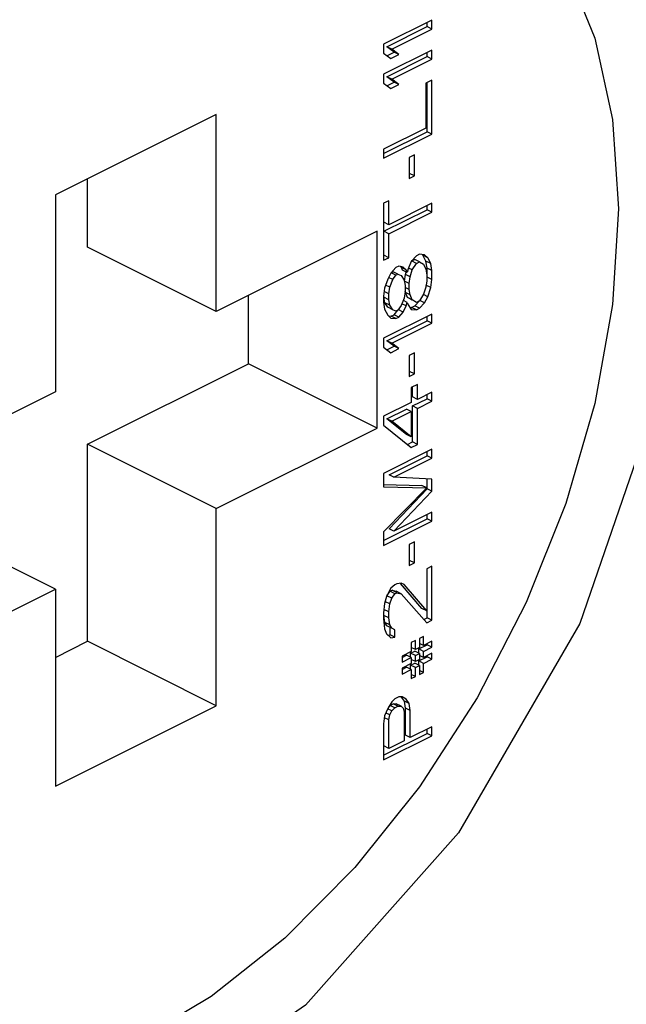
# Paper-space layout '005_EXP_CORICANT_PE_DRAWING_3_1' of a CAD drawing. Header units: millimetres. Extents: x 6 to 413, y 7 to 290.
# Tile 36 of 228: x 213.35 to 213.83, y 54.173 to 54.952. Entities that reach past the tile are written whole.
import ezdxf

# ---------------------------------------------------------------- set-up
doc = ezdxf.new("R2010")
doc.units = ezdxf.units.MM
doc.header["$LTSCALE"] = 23.1
doc.layers.add('124100000115A_M4_18T_L11_D_BL25', color=7, linetype='CONTINUOUS')
doc.layers.add('FAN_TRAY_L_R_MP_BL13', color=7, linetype='CONTINUOUS')

# ---------------------------------------------------------------- blocks, each defined once
blk = doc.blocks.new('FAN_TRAY_L_R_MP_BL13', base_point=(211.5998, 55.81422))
at = {"layer": 'FAN_TRAY_L_R_MP_BL13', "color": 3, "linetype": 'Continuous'}
for points in [[(213.8765, 54.82847), (213.85524, 54.65346), (213.79355, 54.47432), (213.69746, 54.30859)], [(213.69746, 54.30859), (213.57638, 54.1725), (213.44217, 54.07935), (213.30795, 54.03828)]]:
    blk.add_lwpolyline(points, dxfattribs=at)
blk = doc.blocks.new('124100000115A_M4_18T_L11_D_BL25', base_point=(213.44217, 54.6113))
at = {"layer": '124100000115A_M4_18T_L11_D_BL25', "color": 7, "linetype": 'Continuous'}
for p, q in [((213.67636, 54.95162), (213.63818, 54.93253)), ((213.64086, 54.93056), (213.67254, 54.94641)), ((213.67254, 54.94641), (213.67254, 54.94971)), ((213.67636, 54.9445), (213.67254, 54.94641)), ((213.67636, 54.9445), (213.67636, 54.95162)), ((213.64468, 54.92866), (213.67636, 54.9445)), ((213.63818, 54.93253), (213.63818, 54.92541)), ((213.64468, 54.92866), (213.64086, 54.93056)), ((213.64654, 54.92629), (213.64086, 54.93056)), ((213.67636, 54.92788), (213.63818, 54.90879)), ((213.63818, 54.92541), (213.64386, 54.92113)), ((213.64081, 54.92342), (213.64654, 54.92629)), ((213.64086, 54.90683), (213.67254, 54.92267)), ((213.64386, 54.92113), (213.65036, 54.92438)), ((213.65036, 54.92438), (213.64468, 54.92866)), ((213.65036, 54.92438), (213.64654, 54.92629)), ((213.67254, 54.92267), (213.67254, 54.92597)), ((213.67636, 54.92076), (213.67254, 54.92267)), ((213.67636, 54.92076), (213.67636, 54.92788)), ((213.64468, 54.90492), (213.67636, 54.92076)), ((213.63818, 54.90879), (213.63818, 54.90167)), ((213.64468, 54.90492), (213.64086, 54.90683)), ((213.64654, 54.90255), (213.64086, 54.90683)), ((213.63818, 54.90167), (213.64386, 54.89739)), ((213.64081, 54.89968), (213.64654, 54.90255)), ((213.64386, 54.89739), (213.65036, 54.90064)), ((213.65036, 54.90064), (213.64468, 54.90492)), ((213.65036, 54.90064), (213.64654, 54.90255)), ((213.67636, 54.90414), (213.67149, 54.9017)), ((213.67149, 54.9017), (213.67149, 54.8661)), ((213.67254, 54.86332), (213.67254, 54.90223)), ((213.67636, 54.86141), (213.67636, 54.90414)), ((213.50581, 54.87695), (213.37853, 54.81331)), ((213.50581, 54.72106), (213.50581, 54.87695)), ((213.67149, 54.8661), (213.63818, 54.84944)), ((213.63818, 54.84614), (213.67254, 54.86332)), ((213.63818, 54.84232), (213.67636, 54.86141)), ((213.67636, 54.86141), (213.67254, 54.86332)), ((213.63818, 54.84944), (213.63818, 54.84232)), ((213.66255, 54.84501), (213.65849, 54.84298)), ((213.66255, 54.82839), (213.66255, 54.84501)), ((213.65849, 54.84298), (213.65849, 54.82636)), ((213.65873, 54.8303), (213.65873, 54.84298)), ((213.66255, 54.82839), (213.65873, 54.8303)), ((213.40398, 54.77197), (213.40398, 54.82603)), ((213.65849, 54.82636), (213.66255, 54.82839)), ((213.37853, 54.81331), (213.37853, 54.65742)), ((213.64224, 54.80874), (213.63818, 54.80671)), ((213.63818, 54.80671), (213.63818, 54.76161)), ((213.63842, 54.79166), (213.63842, 54.80671)), ((213.64224, 54.78975), (213.64224, 54.80874)), ((213.67636, 54.80681), (213.64224, 54.78975)), ((213.67636, 54.79969), (213.67636, 54.80681)), ((213.63842, 54.78454), (213.67254, 54.8016)), ((213.64224, 54.78263), (213.67636, 54.79969)), ((213.67254, 54.8016), (213.67254, 54.8049)), ((213.67636, 54.79969), (213.67254, 54.8016)), ((213.64224, 54.78975), (213.63842, 54.79166)), ((213.63308, 54.7847), (213.50581, 54.72106)), ((213.63308, 54.62882), (213.63308, 54.7847)), ((213.64224, 54.78263), (213.63842, 54.78454)), ((213.63842, 54.76555), (213.63842, 54.78454)), ((213.64224, 54.76364), (213.64224, 54.78263)), ((213.50581, 54.72106), (213.40398, 54.77197)), ((213.63818, 54.76161), (213.64224, 54.76364)), ((213.64224, 54.76364), (213.63842, 54.76555)), ((213.66011, 54.76071), (213.65767, 54.75474)), ((213.66417, 54.76511), (213.66011, 54.76071)), ((213.66035, 54.76109), (213.66279, 54.7623)), ((213.66417, 54.75918), (213.66035, 54.76109)), ((213.66092, 54.75399), (213.66417, 54.75918)), ((213.66661, 54.7604), (213.66279, 54.7623)), ((213.66661, 54.76633), (213.66417, 54.76511)), ((213.66417, 54.75918), (213.66661, 54.7604)), ((213.67067, 54.76599), (213.66661, 54.76633)), ((213.66661, 54.7604), (213.66986, 54.75846)), ((213.66929, 54.76555), (213.66866, 54.76616)), ((213.67311, 54.76365), (213.66929, 54.76555)), ((213.67173, 54.76084), (213.66929, 54.76555)), ((213.67311, 54.76365), (213.67067, 54.76599)), ((213.67555, 54.75893), (213.67173, 54.76084)), ((213.67254, 54.75531), (213.67173, 54.76084)), ((213.67555, 54.75893), (213.67311, 54.76365)), ((213.67636, 54.7534), (213.67555, 54.75893)), ((213.64386, 54.7514), (213.64143, 54.74662)), ((213.64792, 54.7558), (213.64386, 54.7514)), ((213.64411, 54.75178), (213.64573, 54.75259)), ((213.64792, 54.74987), (213.64411, 54.75178)), ((213.64955, 54.75068), (213.64573, 54.75259)), ((213.65036, 54.75702), (213.64792, 54.7558)), ((213.65361, 54.75627), (213.65036, 54.75702)), ((213.65223, 54.75584), (213.6512, 54.75683)), ((213.65605, 54.75393), (213.65223, 54.75584)), ((213.65304, 54.75387), (213.65223, 54.75584)), ((213.65686, 54.75196), (213.65304, 54.75387)), ((213.65605, 54.75393), (213.65361, 54.75627)), ((213.65548, 54.75034), (213.65603, 54.7522)), ((213.65686, 54.75196), (213.65605, 54.75393)), ((213.65767, 54.75474), (213.65686, 54.75196)), ((213.66092, 54.75399), (213.65802, 54.75544)), ((213.6593, 54.74843), (213.66092, 54.75399)), ((213.66986, 54.75846), (213.67149, 54.75452)), ((213.67149, 54.75452), (213.6723, 54.75018)), ((213.67636, 54.7534), (213.67254, 54.75531)), ((213.67254, 54.74819), (213.67254, 54.75531)), ((213.67636, 54.74628), (213.67636, 54.7534)), ((213.64143, 54.74662), (213.63899, 54.73946)), ((213.64549, 54.74627), (213.6421, 54.74797)), ((213.64305, 54.74031), (213.64549, 54.74627)), ((213.64549, 54.74627), (213.64792, 54.74987)), ((213.64792, 54.74987), (213.64955, 54.75068)), ((213.64955, 54.75068), (213.65199, 54.74952)), ((213.65199, 54.74952), (213.65442, 54.74599)), ((213.65442, 54.74599), (213.65524, 54.74165)), ((213.65467, 54.74519), (213.65548, 54.75034)), ((213.65849, 54.74328), (213.65467, 54.74519)), ((213.6593, 54.74843), (213.65548, 54.75034)), ((213.65849, 54.74328), (213.6593, 54.74843)), ((213.65849, 54.73853), (213.65849, 54.74328)), ((213.6723, 54.74544), (213.67149, 54.74028)), ((213.6723, 54.75018), (213.6723, 54.74544)), ((213.67636, 54.74628), (213.67254, 54.74819)), ((213.67555, 54.73994), (213.67636, 54.74628)), ((213.63899, 54.73946), (213.63818, 54.73312)), ((213.64224, 54.73515), (213.63867, 54.73694)), ((213.64305, 54.74031), (213.63983, 54.74192)), ((213.64224, 54.73515), (213.64305, 54.74031)), ((213.65524, 54.7369), (213.65442, 54.73175)), ((213.65524, 54.74165), (213.65524, 54.7369)), ((213.65849, 54.73853), (213.65524, 54.74015)), ((213.65548, 54.7361), (213.65533, 54.73692)), ((213.6593, 54.73419), (213.65548, 54.7361)), ((213.65711, 54.73216), (213.65548, 54.7361)), ((213.6593, 54.73419), (213.65849, 54.73853)), ((213.67149, 54.74028), (213.66986, 54.73472)), ((213.67555, 54.73994), (213.67173, 54.74185)), ((213.67311, 54.73278), (213.67555, 54.73994)), ((213.53126, 54.67973), (213.53126, 54.73379)), ((213.63818, 54.73312), (213.63818, 54.72837)), ((213.63818, 54.72837), (213.63899, 54.72285)), ((213.63842, 54.73231), (213.63842, 54.73312)), ((213.64224, 54.73041), (213.63842, 54.73231)), ((213.63923, 54.72797), (213.63842, 54.73231)), ((213.64305, 54.72606), (213.63923, 54.72797)), ((213.64167, 54.72444), (213.63923, 54.72797)), ((213.64224, 54.73041), (213.64224, 54.73515)), ((213.64305, 54.72606), (213.64224, 54.73041)), ((213.65442, 54.73175), (213.65199, 54.72578)), ((213.65686, 54.72822), (213.65394, 54.72968)), ((213.65605, 54.72544), (213.65686, 54.72822)), ((213.65686, 54.72822), (213.65767, 54.72625)), ((213.66092, 54.73025), (213.65711, 54.73216)), ((213.66035, 54.73023), (213.65866, 54.73124)), ((213.66092, 54.73025), (213.6593, 54.73419)), ((213.6608, 54.73), (213.66035, 54.73023)), ((213.66417, 54.72832), (213.66092, 54.73025)), ((213.66279, 54.72551), (213.66655, 54.72959)), ((213.66661, 54.72954), (213.66417, 54.72832)), ((213.66986, 54.73472), (213.66661, 54.72954)), ((213.66661, 54.7236), (213.67067, 54.72801)), ((213.67067, 54.72801), (213.66685, 54.72991)), ((213.67311, 54.73278), (213.66974, 54.73447)), ((213.67067, 54.72801), (213.67311, 54.73278)), ((213.63899, 54.72285), (213.64143, 54.71813)), ((213.64549, 54.72253), (213.64167, 54.72444)), ((213.64549, 54.72253), (213.64305, 54.72606)), ((213.64792, 54.72138), (213.64549, 54.72253)), ((213.64654, 54.71857), (213.64951, 54.72222)), ((213.64955, 54.72219), (213.64792, 54.72138)), ((213.65199, 54.72578), (213.64955, 54.72219)), ((213.65361, 54.72066), (213.64979, 54.72257)), ((213.65036, 54.71666), (213.65361, 54.72066)), ((213.65605, 54.72544), (213.65266, 54.72713)), ((213.65361, 54.72066), (213.65605, 54.72544)), ((213.65767, 54.72625), (213.66011, 54.72272)), ((213.65895, 54.72441), (213.66035, 54.72429)), ((213.66011, 54.72272), (213.66417, 54.72238)), ((213.66035, 54.72429), (213.66279, 54.72551)), ((213.66417, 54.72238), (213.66035, 54.72429)), ((213.66661, 54.7236), (213.66279, 54.72551)), ((213.66417, 54.72238), (213.66661, 54.7236)), ((213.67636, 54.71898), (213.63818, 54.69989)), ((213.64086, 54.69792), (213.67254, 54.71377)), ((213.64143, 54.71813), (213.64386, 54.71579)), ((213.64205, 54.71753), (213.64411, 54.71735)), ((213.64386, 54.71579), (213.64792, 54.71544)), ((213.64411, 54.71735), (213.64654, 54.71857)), ((213.64792, 54.71544), (213.64411, 54.71735)), ((213.64468, 54.69602), (213.67636, 54.71186)), ((213.65036, 54.71666), (213.64654, 54.71857)), ((213.64792, 54.71544), (213.65036, 54.71666)), ((213.67254, 54.71377), (213.67254, 54.71707)), ((213.67636, 54.71186), (213.67254, 54.71377)), ((213.67636, 54.71186), (213.67636, 54.71898)), ((213.63818, 54.69989), (213.63818, 54.69277)), ((213.64468, 54.69602), (213.64086, 54.69792)), ((213.64654, 54.69365), (213.64086, 54.69792)), ((213.63818, 54.69277), (213.64386, 54.68849)), ((213.64081, 54.69078), (213.64654, 54.69365)), ((213.64386, 54.68849), (213.65036, 54.69174)), ((213.65036, 54.69174), (213.64468, 54.69602)), ((213.65036, 54.69174), (213.64654, 54.69365)), ((213.66255, 54.68834), (213.65849, 54.6863)), ((213.65849, 54.6863), (213.65849, 54.66969)), ((213.65873, 54.67363), (213.65873, 54.6863)), ((213.66255, 54.67172), (213.66255, 54.68834)), ((213.40398, 54.61609), (213.53126, 54.67973)), ((213.63308, 54.62882), (213.53126, 54.67973)), ((213.66255, 54.67172), (213.65873, 54.67363)), ((213.65849, 54.66969), (213.66255, 54.67172)), ((213.37853, 54.65742), (213.25125, 54.59378)), ((213.66499, 54.66344), (213.66011, 54.661)), ((213.66011, 54.661), (213.66011, 54.64913)), ((213.66117, 54.65348), (213.66117, 54.66153)), ((213.66499, 54.65157), (213.66499, 54.66344)), ((213.66499, 54.65157), (213.66117, 54.65348)), ((213.66117, 54.64636), (213.67254, 54.65205)), ((213.67636, 54.65726), (213.66499, 54.65157)), ((213.66499, 54.64445), (213.67636, 54.65014)), ((213.67254, 54.65205), (213.67254, 54.65535)), ((213.67636, 54.65014), (213.67254, 54.65205)), ((213.67636, 54.65014), (213.67636, 54.65726)), ((213.66011, 54.64913), (213.63818, 54.63817)), ((213.64086, 54.6362), (213.65629, 54.64392)), ((213.64468, 54.63429), (213.66011, 54.64201)), ((213.66011, 54.64201), (213.65629, 54.64392)), ((213.66011, 54.64201), (213.66011, 54.62183)), ((213.66499, 54.64445), (213.66117, 54.64636)), ((213.66117, 54.61787), (213.66117, 54.64636)), ((213.66499, 54.61596), (213.66499, 54.64445)), ((213.63818, 54.63817), (213.63818, 54.63105)), ((213.64468, 54.63429), (213.64086, 54.6362)), ((213.65629, 54.62374), (213.64086, 54.6362)), ((213.66011, 54.62183), (213.64468, 54.63429)), ((213.50581, 54.56518), (213.63308, 54.62882)), ((213.63818, 54.63105), (213.66011, 54.61353)), ((213.66011, 54.62183), (213.65629, 54.62374)), ((213.50581, 54.56518), (213.40398, 54.61609)), ((213.40398, 54.4602), (213.40398, 54.61609)), ((213.67636, 54.61216), (213.63818, 54.59306)), ((213.65717, 54.61587), (213.66117, 54.61787)), ((213.66011, 54.61353), (213.66499, 54.61596)), ((213.66499, 54.61596), (213.66117, 54.61787)), ((213.67636, 54.60503), (213.67636, 54.61216)), ((213.64248, 54.59191), (213.67254, 54.60694)), ((213.6463, 54.59), (213.67636, 54.60503)), ((213.67254, 54.60694), (213.67254, 54.61025)), ((213.67636, 54.60503), (213.67254, 54.60694)), ((213.63818, 54.59306), (213.63818, 54.58238)), ((213.6463, 54.59), (213.64248, 54.59191)), ((213.67636, 54.58842), (213.6463, 54.59)), ((213.67254, 54.58083), (213.67254, 54.58862)), ((213.67636, 54.57892), (213.67636, 54.58842)), ((213.63818, 54.58238), (213.6723, 54.58164)), ((213.6723, 54.58164), (213.63818, 54.54677)), ((213.63822, 54.58421), (213.66848, 54.58355)), ((213.64248, 54.54918), (213.67254, 54.58083)), ((213.6723, 54.58164), (213.66848, 54.58355)), ((213.67636, 54.57892), (213.67254, 54.58083)), ((213.6463, 54.54727), (213.67636, 54.57892)), ((213.50581, 54.40929), (213.50581, 54.56518)), ((213.63818, 54.53991), (213.67254, 54.55709)), ((213.67636, 54.5623), (213.6463, 54.54727)), ((213.67254, 54.55709), (213.67254, 54.56039)), ((213.67636, 54.55518), (213.67254, 54.55709)), ((213.67636, 54.55518), (213.67636, 54.5623)), ((213.37853, 54.50154), (213.2767, 54.55245)), ((213.63818, 54.53609), (213.67636, 54.55518)), ((213.6463, 54.54727), (213.64248, 54.54918)), ((213.63818, 54.54677), (213.63818, 54.53609)), ((213.66255, 54.53878), (213.65849, 54.53675)), ((213.65849, 54.53675), (213.65849, 54.52013)), ((213.65873, 54.52407), (213.65873, 54.53675)), ((213.66255, 54.52216), (213.66255, 54.53878)), ((213.65849, 54.52013), (213.66255, 54.52216)), ((213.66255, 54.52216), (213.65873, 54.52407)), ((213.67636, 54.51957), (213.6723, 54.51754)), ((213.6723, 54.51754), (213.6723, 54.48431)), ((213.67254, 54.47875), (213.67254, 54.51754)), ((213.67636, 54.47684), (213.67636, 54.51957)), ((213.64386, 54.50214), (213.64061, 54.49577)), ((213.64711, 54.50495), (213.64386, 54.50214)), ((213.64874, 54.50576), (213.64711, 54.50495)), ((213.65199, 54.5062), (213.64874, 54.50576)), ((213.66848, 54.48622), (213.65157, 54.50584)), ((213.65442, 54.50505), (213.65199, 54.5062)), ((213.6723, 54.48431), (213.65442, 54.50505)), ((213.25125, 54.4379), (213.37853, 54.50154)), ((213.37853, 54.50154), (213.37853, 54.34565)), ((213.64061, 54.49577), (213.63899, 54.49021)), ((213.64086, 54.49615), (213.64329, 54.49974)), ((213.64468, 54.49424), (213.64086, 54.49615)), ((213.64305, 54.48986), (213.64468, 54.49424)), ((213.64329, 54.49974), (213.64492, 54.50055)), ((213.64711, 54.49783), (213.64329, 54.49974)), ((213.64468, 54.49424), (213.64711, 54.49783)), ((213.64492, 54.50055), (213.64817, 54.4998)), ((213.64874, 54.49864), (213.64492, 54.50055)), ((213.64711, 54.49783), (213.64874, 54.49864)), ((213.65199, 54.49789), (213.64817, 54.4998)), ((213.64874, 54.49864), (213.65199, 54.49789)), ((213.65199, 54.49789), (213.6723, 54.47481)), ((213.63899, 54.49021), (213.63818, 54.48268)), ((213.64305, 54.48986), (213.63966, 54.49156)), ((213.64224, 54.48352), (213.64305, 54.48986)), ((213.6723, 54.48431), (213.66848, 54.48622)), ((213.63818, 54.48268), (213.63818, 54.47793)), ((213.64224, 54.48352), (213.63842, 54.48543)), ((213.63842, 54.48068), (213.63842, 54.48268)), ((213.64224, 54.47877), (213.63842, 54.48068)), ((213.63923, 54.47516), (213.63842, 54.48068)), ((213.64224, 54.47877), (213.64224, 54.48352)), ((213.64305, 54.47325), (213.64224, 54.47877)), ((213.66996, 54.47746), (213.67254, 54.47875)), ((213.67636, 54.47684), (213.67254, 54.47875)), ((213.63818, 54.47793), (213.63899, 54.47003)), ((213.64305, 54.47325), (213.63923, 54.47516)), ((213.64086, 54.47241), (213.63923, 54.47516)), ((213.64468, 54.4705), (213.64086, 54.47241)), ((213.64468, 54.4705), (213.64305, 54.47325)), ((213.64329, 54.46532), (213.64329, 54.47125)), ((213.64711, 54.46934), (213.64468, 54.4705)), ((213.6723, 54.47481), (213.67636, 54.47684)), ((213.63899, 54.47003), (213.64061, 54.46609)), ((213.64061, 54.46609), (213.64386, 54.46297)), ((213.64165, 54.4651), (213.64329, 54.46532)), ((213.64711, 54.46341), (213.64329, 54.46532)), ((213.64386, 54.46297), (213.64711, 54.46341)), ((213.64711, 54.46341), (213.64711, 54.46934)), ((213.66986, 54.4641), (213.66661, 54.46247)), ((213.66986, 54.45698), (213.66986, 54.4641)), ((213.37853, 54.44748), (213.40398, 54.4602)), ((213.50581, 54.40929), (213.40398, 54.4602)), ((213.66336, 54.46085), (213.66011, 54.45922)), ((213.66011, 54.45922), (213.66011, 54.4521)), ((213.66336, 54.45373), (213.66011, 54.45535)), ((213.66336, 54.45373), (213.66336, 54.46085)), ((213.66661, 54.45535), (213.66336, 54.45373)), ((213.66604, 54.45414), (213.67254, 54.45739)), ((213.66661, 54.46247), (213.66661, 54.45535)), ((213.66986, 54.45698), (213.66661, 54.4586)), ((213.67636, 54.46023), (213.66986, 54.45698)), ((213.66986, 54.45223), (213.67636, 54.45548)), ((213.67254, 54.45739), (213.67254, 54.45832)), ((213.67636, 54.45548), (213.67254, 54.45739)), ((213.67636, 54.45548), (213.67636, 54.46023)), ((213.66011, 54.4521), (213.6528, 54.44845)), ((213.6528, 54.44752), (213.65629, 54.44926)), ((213.6528, 54.44845), (213.6528, 54.4437)), ((213.6528, 54.4437), (213.66011, 54.44736)), ((213.66011, 54.44736), (213.65629, 54.44926)), ((213.65954, 54.45089), (213.66279, 54.45251)), ((213.66336, 54.44898), (213.65954, 54.45089)), ((213.65954, 54.44764), (213.65954, 54.45089)), ((213.66011, 54.44736), (213.66011, 54.44261)), ((213.66661, 54.4506), (213.66279, 54.45251)), ((213.66336, 54.44898), (213.66661, 54.4506)), ((213.66336, 54.44423), (213.66336, 54.44898)), ((213.66986, 54.45223), (213.66604, 54.45414)), ((213.66604, 54.45089), (213.66604, 54.45414)), ((213.66604, 54.44464), (213.67254, 54.44789)), ((213.66661, 54.4506), (213.66661, 54.44586)), ((213.66986, 54.44748), (213.66661, 54.44911)), ((213.66986, 54.44748), (213.66986, 54.45223)), ((213.67636, 54.45073), (213.66986, 54.44748)), ((213.67254, 54.44789), (213.67254, 54.44882)), ((213.67636, 54.44598), (213.67254, 54.44789)), ((213.67636, 54.44598), (213.67636, 54.45073)), ((213.66011, 54.44261), (213.6528, 54.43895)), ((213.6528, 54.43802), (213.65629, 54.43977)), ((213.66011, 54.43786), (213.65629, 54.43977)), ((213.65954, 54.44139), (213.66279, 54.44302)), ((213.66336, 54.43948), (213.65954, 54.44139)), ((213.65954, 54.43814), (213.65954, 54.44139)), ((213.66336, 54.44423), (213.66011, 54.44586)), ((213.66661, 54.44111), (213.66279, 54.44302)), ((213.66661, 54.44586), (213.66336, 54.44423)), ((213.66336, 54.43948), (213.66661, 54.44111)), ((213.66336, 54.43236), (213.66336, 54.43948)), ((213.66986, 54.44273), (213.66604, 54.44464)), ((213.66604, 54.44139), (213.66604, 54.44464)), ((213.66661, 54.44111), (213.66661, 54.43399)), ((213.66986, 54.44273), (213.67636, 54.44598)), ((213.66986, 54.43561), (213.66986, 54.44273)), ((213.6528, 54.43895), (213.6528, 54.4342)), ((213.6528, 54.4342), (213.66011, 54.43786)), ((213.66011, 54.43786), (213.66011, 54.43074)), ((213.66336, 54.43236), (213.66011, 54.43399)), ((213.66011, 54.43074), (213.66336, 54.43236)), ((213.66986, 54.43561), (213.66661, 54.43724)), ((213.66661, 54.43399), (213.66986, 54.43561)), ((213.65036, 54.41637), (213.64711, 54.41474)), ((213.6528, 54.4164), (213.65036, 54.41637)), ((213.65467, 54.41284), (213.6524, 54.41613)), ((213.65605, 54.41446), (213.6528, 54.4164)), ((213.37853, 54.34565), (213.50581, 54.40929)), ((213.64468, 54.41234), (213.64143, 54.40715)), ((213.6423, 54.40855), (213.64329, 54.40953)), ((213.64329, 54.40953), (213.64573, 54.41075)), ((213.64711, 54.40762), (213.64329, 54.40953)), ((213.64711, 54.41474), (213.64468, 54.41234)), ((213.64573, 54.41075), (213.64817, 54.41078)), ((213.64955, 54.40884), (213.64573, 54.41075)), ((213.64711, 54.40762), (213.64955, 54.40884)), ((213.65199, 54.40887), (213.64817, 54.41078)), ((213.64955, 54.40884), (213.65199, 54.40887)), ((213.65199, 54.40887), (213.65361, 54.40731)), ((213.65849, 54.41093), (213.65467, 54.41284)), ((213.65548, 54.40732), (213.65467, 54.41284)), ((213.65849, 54.41093), (213.65605, 54.41446)), ((213.6593, 54.40541), (213.65849, 54.41093)), ((213.63899, 54.40119), (213.63818, 54.39484)), ((213.64143, 54.40715), (213.63899, 54.40119)), ((213.64305, 54.40203), (213.64014, 54.40349)), ((213.64468, 54.40522), (213.6413, 54.4069)), ((213.64224, 54.39806), (213.64305, 54.40203)), ((213.64305, 54.40203), (213.64468, 54.40522)), ((213.64468, 54.40522), (213.64711, 54.40762)), ((213.65361, 54.40731), (213.65442, 54.40416)), ((213.65442, 54.40416), (213.65442, 54.3816)), ((213.6593, 54.40541), (213.65548, 54.40732)), ((213.65548, 54.38595), (213.65548, 54.40732)), ((213.6593, 54.38404), (213.6593, 54.40541)), ((213.63818, 54.39484), (213.63818, 54.36636)), ((213.63842, 54.37742), (213.63842, 54.39484)), ((213.64224, 54.39806), (213.63881, 54.39978)), ((213.64224, 54.37551), (213.64224, 54.39806)), ((213.67636, 54.39257), (213.6593, 54.38404)), ((213.67636, 54.38545), (213.67636, 54.39257)), ((213.63818, 54.37018), (213.67254, 54.38736)), ((213.63818, 54.36636), (213.67636, 54.38545)), ((213.6593, 54.38404), (213.65548, 54.38595)), ((213.67254, 54.38736), (213.67254, 54.39066)), ((213.67636, 54.38545), (213.67254, 54.38736)), ((213.64224, 54.37551), (213.63842, 54.37742)), ((213.65442, 54.3816), (213.64224, 54.37551))]:
    blk.add_line(p, q, dxfattribs=at)
for points in [[(213.38243, 55.04333), (213.44217, 55.07895), (213.5019, 55.10306), (213.56016, 55.11506), (213.61552, 55.11466), (213.6666, 55.10186), (213.71217, 55.07698), (213.75108, 55.04064), (213.78239, 54.99372), (213.80532, 54.93739), (213.8193, 54.87302), (213.824, 54.80222)], [(213.824, 54.80222), (213.8193, 54.72671), (213.80532, 54.64836), (213.78239, 54.5691), (213.75108, 54.49088), (213.71217, 54.41562), (213.6666, 54.34518), (213.61552, 54.28129), (213.56016, 54.22553)], [(213.56016, 54.22553), (213.5019, 54.17927), (213.44217, 54.14365), (213.38243, 54.11954)]]:
    blk.add_lwpolyline(points, dxfattribs=at)

psp = doc.layouts.new('005_EXP_CORICANT_PE_DRAWING_3_1')

# ---------------------------------------------------------------- block references
at = {"layer": '124100000115A_M4_18T_L11_D_BL25'}
psp.add_blockref('124100000115A_M4_18T_L11_D_BL25', (213.44217, 54.6113), dxfattribs=at)
at = {"layer": 'FAN_TRAY_L_R_MP_BL13'}
psp.add_blockref('FAN_TRAY_L_R_MP_BL13', (211.5998, 55.81422), dxfattribs=at)

doc.saveas('drawing.dxf')
